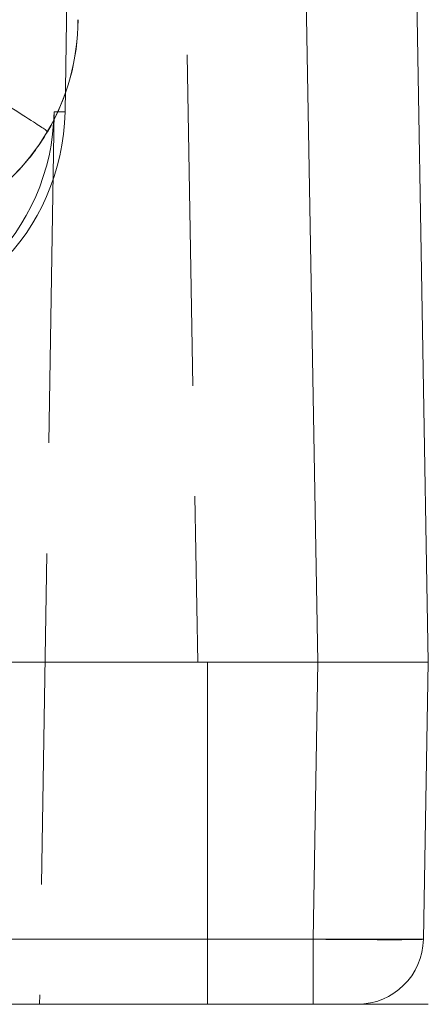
# Model space of a CAD drawing. Header units: millimetres. Extents: x -8.5 to 8.5, y 0 to 12.5.
# Tile 22 of 26: x 6.7 to 8.5, y 0 to 4.5. Entities that reach past the tile are written whole.
import ezdxf

# ---------------------------------------------------------------- set-up
doc = ezdxf.new("R2010")
doc.units = ezdxf.units.MM
doc.header["$LTSCALE"] = 10
doc.linetypes.add('ALLCAD_Strich', pattern=[0.2, 0.15, -0.05])
doc.layers.add('BESCH_KONT_verb_schn_ansi_2d', color=40, linetype='Continuous')
doc.layers.add('BESCH_KONT_verb_schn_grun_2d', color=10, linetype='Continuous')

msp = doc.modelspace()

# ---------------------------------------------------------------- linework, layer by layer
at = {"layer": 'BESCH_KONT_verb_schn_ansi_2d', "linetype": 'Continuous', "lineweight": 0}
for p, q in [((7.9782, 0, 27.9531), (-7.9782, 0, 27.9531)), ((-7.9782, 0, 27.6531), (7.9782, 0, 27.6531)), ((-7.5, 0, -23.9531), (7.5, 0, -23.9531)), ((7.5, 0, -23.6531), (-7.5, 0, -23.6531)), ((2.6446, 0, 27.975), (8.0001, 0, 27.975)), ((5.5349, 0, 26.5565), (6.7406, 0, 26.7259)), ((5.8019, 0, 26.2374), (6.7274, 0, 26.3674)), ((6.4379, 0, 18.5019), (6.7406, 0, 26.7259)), ((7.5, 0, -23.975), (6.4571, 0, -23.975)), ((7.5, 0, -23.975), (7.5, 0, -23.9531)), ((7.5, 0, -23.6531), (7.5, 0, -23.9531)), ((7.9782, 0, 27.9531), (8.0001, 0, 27.975)), ((7.9782, 0, 27.9531), (7.9782, 0, 27.6531)), ((8.1781, 0, -22.975), (8.4781, 0, -22.975)), ((8.1781, 0, 27.4532), (8.1781, 0, -22.975)), ((8.5, 0, 27.4751), (8.4781, 0, 27.4532)), ((8.5, 0, -22.975), (8.4781, 0, -22.975)), ((8.4781, 0, -22.975), (8.4781, 0, 27.4532)), ((8.5, 0, 8.975), (8.5, 0, 27.4751)), ((8.5, 0, -22.975), (8.5, 0, 8.975))]:
    msp.add_line(p, q, dxfattribs=at)
at = {"layer": 'BESCH_KONT_verb_schn_ansi_2d', "linetype": 'ALLCAD_Strich', "lineweight": 0}
for p, q in [((7.5175, 0, -22.3638), (3.316, 0, -22.4371)), ((5.2059, 0, -19.825), (7.4076, 0, -19.825)), ((7.1074, 0, -19.7935), (5.2144, 0, -19.7935)), ((6.9137, 0, 23.353), (5.2151, 0, -20.5585)), ((5.9319, 0, 24.3915), (7.5175, 0, 24.3638)), ((6.9113, 0, 26.3052), (6.0226, 0, 26.1801)), ((6.5929, 0, 18.9691), (6.8707, 0, 26.3876)), ((6.7753, 0, 23.3583), (6.6168, 0, 23.3645)), ((6.7274, 0, 26.3674), (6.8707, 0, 26.3876)), ((6.8063, 0, 26.5926), (6.7406, 0, 26.7259)), ((6.9137, 0, 23.353), (6.7753, 0, 23.3583)), ((6.8556, 0, 27.9315), (6.8063, 0, 26.5926)), ((6.9619, 0, 27.8211), (6.8556, 0, 27.9315)), ((6.8707, 0, 26.3876), (6.9113, 0, 26.3052)), ((6.9113, 0, 26.3052), (6.956, 0, 27.5212)), ((6.956, 0, 27.5212), (7.8462, 0, 27.5212)), ((7.8462, 0, 27.8211), (6.9619, 0, 27.8211)), ((8.0462, 0, 8.9824), (7.1074, 0, -19.7935)), ((7.3039, 0, -23.0026), (7.4566, 0, -23.0076)), ((7.4076, 0, -19.825), (7.3039, 0, -23.0026)), ((8.3461, 0, 8.9775), (7.4066, 0, -19.8193)), ((7.4066, 0, -19.8193), (7.4076, 0, -19.825)), ((7.4566, 0, -23.0076), (8.5, 0, 8.975)), ((7.9782, 0, 27.9531), (7.8462, 0, 27.8211)), ((8.0462, 0, 27.3212), (8.3461, 0, 27.3212)), ((8.0462, 0, 8.9824), (8.3461, 0, 8.9775)), ((8.0462, 0, 27.3212), (8.0462, 0, 8.9824)), ((8.5, 0, 8.975), (8.3461, 0, 8.9775)), ((8.4781, 0, 27.4532), (8.3461, 0, 27.3212)), ((8.3461, 0, 27.3212), (8.3461, 0, 8.9775))]:
    msp.add_line(p, q, dxfattribs=at)
at = {"layer": 'BESCH_KONT_verb_schn_ansi_2d', "linetype": 'ALLCAD_Strich', "lineweight": 0, "extrusion": (0, 1, 0)}
for centre, radius, start, end in [((-6.4571, -22.975), 0.8473, 181.8686, 270), ((-7.5, -21.364), 1, 180, 269), ((-7.5, 23.364), 1, 91, 180)]:
    msp.add_arc(centre, radius, start, end, dxfattribs=at)
at = {"layer": 'BESCH_KONT_verb_schn_ansi_2d', "linetype": 'ALLCAD_Strich', "lineweight": 0, "extrusion": (0, -1, 0)}
for centre, start, end in [((6.4571, -22.975), 270, 358.1314), ((5.9144, 23.3916), 357.7848, 43.2302)]:
    msp.add_arc(centre, 1, start, end, dxfattribs=at)
at = {"layer": 'BESCH_KONT_verb_schn_ansi_2d', "linetype": 'Continuous', "lineweight": 0, "extrusion": (0, 1, 0)}
for centre, radius, start, end in [((-7.5, -22.975), 1, 180, 270), ((-7.5, -22.975), 0.6781, 180, 270), ((-7.9782, 27.4532), 0.1999, 89.9899, 180.012)]:
    msp.add_arc(centre, radius, start, end, dxfattribs=at)
at = {"layer": 'BESCH_KONT_verb_schn_ansi_2d', "linetype": 'Continuous', "lineweight": 0, "extrusion": (0, -1, 0)}
msp.add_arc((7.5, -22.975), 0.9781, 270, 0, dxfattribs=at)
for centre, major_axis, ratio, start_param, end_param in [((5.8005, 0, 26.4506), (1.0059, 0, 0.1416), 0.034377, 0.372189, 1.56466), ((7.9999, 0, 27.4749), (-0.3537, 0, -0.3537), 0.999695, 2.356347, 3.926839)]:
    msp.add_ellipse(centre, major_axis=major_axis, ratio=ratio, start_param=start_param, end_param=end_param, dxfattribs=at)
at = {"layer": 'BESCH_KONT_verb_schn_ansi_2d', "linetype": 'ALLCAD_Strich', "lineweight": 0, "extrusion": (0, -1, 0)}
for centre, major_axis, ratio, start_param, end_param in [((5.855, 0, 27.9312), (-1.0007, 0, 0), 0.017443, -3.124782, -1.571439), ((5.9144, 0, 23.3916), (0.0328, 0, 0.9995), 0.86146, -1.575872, -0.95906), ((5.8005, 0, 26.4506), (1.0059, 0, 0.1416), 0.034377, 0.011317, 0.372189), ((6.9508, 0, 27.5212), (0.011, 0, 0.3), 0.017443, -1.570154, -0.016811), ((7.1065, 0, -19.8198), (0.3002, 0, 0.0001), 0.087441, 0.014578, 1.567922)]:
    msp.add_ellipse(centre, major_axis=major_axis, ratio=ratio, start_param=start_param, end_param=end_param, dxfattribs=at)
at = {"layer": 'BESCH_KONT_verb_schn_ansi_2d', "linetype": 'ALLCAD_Strich', "lineweight": 0, "extrusion": (0, 1, 0)}
for points, knots in [([(7.8462, 0, 27.8211), (7.8585, 0, 27.8211), (7.8708, 0, 27.8207), (7.883, 0, 27.8198), (7.939, 0, 27.8156), (7.9941, 0, 27.802), (8.0455, 0, 27.7796), (8.0969, 0, 27.7573), (8.1445, 0, 27.7262), (8.1857, 0, 27.6882), (8.1903, 0, 27.6838), (8.1949, 0, 27.6794), (8.1994, 0, 27.6749), (8.2346, 0, 27.6398), (8.2645, 0, 27.5994), (8.2878, 0, 27.5555), (8.314, 0, 27.5061), (8.3319, 0, 27.4521), (8.3404, 0, 27.3967), (8.3442, 0, 27.3717), (8.3461, 0, 27.3464), (8.3461, 0, 27.3212)], [0, 0, 0, 0, 0.0469769, 0.0469769, 0.0469769, 0.2614494, 0.2614494, 0.2614494, 0.4757157, 0.4757157, 0.4757157, 0.5, 0.5, 0.5, 0.6898163, 0.6898163, 0.6898163, 0.9037915, 0.9037915, 0.9037915, 1, 1, 1, 1]), ([(7.8462, 0, 27.5212), (7.8512, 0, 27.5212), (7.8561, 0, 27.521), (7.8609, 0, 27.5206), (7.8841, 0, 27.5189), (7.9058, 0, 27.5133), (7.9259, 0, 27.5045), (7.9462, 0, 27.4957), (7.965, 0, 27.4837), (7.982, 0, 27.468), (7.984, 0, 27.4663), (7.9859, 0, 27.4644), (7.9878, 0, 27.4626), (8.0024, 0, 27.4481), (8.0139, 0, 27.4321), (8.0229, 0, 27.415), (8.0333, 0, 27.3954), (8.0404, 0, 27.3743), (8.0439, 0, 27.3514), (8.0454, 0, 27.3417), (8.0462, 0, 27.3316), (8.0462, 0, 27.3212)], [0, 0, 0, 0, 0.044888, 0.044888, 0.044888, 0.259701, 0.259701, 0.259701, 0.475468, 0.475468, 0.475468, 0.5, 0.5, 0.5, 0.689553, 0.689553, 0.689553, 0.907338, 0.907338, 0.907338, 1, 1, 1, 1])]:
    msp.add_open_spline(points, degree=3, knots=knots, dxfattribs=at)
at = {"layer": 'BESCH_KONT_verb_schn_ansi_2d', "linetype": 'Continuous', "lineweight": 0, "extrusion": (0, 1, 0)}
msp.add_open_spline([(8.4781, 0, 27.4532), (8.4781, 0, 27.4784), (8.4762, 0, 27.5037), (8.4724, 0, 27.5286), (8.4639, 0, 27.5841), (8.446, 0, 27.638), (8.4197, 0, 27.6875), (8.3964, 0, 27.7314), (8.3665, 0, 27.7718), (8.3314, 0, 27.8069), (8.3269, 0, 27.8114), (8.3223, 0, 27.8158), (8.3176, 0, 27.8201), (8.2765, 0, 27.8582), (8.2289, 0, 27.8893), (8.1775, 0, 27.9116), (8.1261, 0, 27.934), (8.0709, 0, 27.9476), (8.015, 0, 27.9517), (8.0027, 0, 27.9526), (7.9905, 0, 27.9531), (7.9782, 0, 27.9531)], degree=3, knots=[0, 0, 0, 0, 0.096209, 0.096209, 0.096209, 0.310184, 0.310184, 0.310184, 0.5, 0.5, 0.5, 0.524284, 0.524284, 0.524284, 0.738551, 0.738551, 0.738551, 0.953023, 0.953023, 0.953023, 1, 1, 1, 1], dxfattribs=at)
at = {"layer": 'BESCH_KONT_verb_schn_grun_2d', "linetype": 'Continuous', "lineweight": 0}
for p, q in [((6.9619, 10.3652), (6.8556, 4.0425)), ((8.0001, 1.55), (7.8462, 10.3652)), ((8.5, 1.55), (8.3461, 10.3652)), ((6.8556, 4.0425), (6.8063, 4.0425)), ((2.6446, 1.55), (8.0001, 1.55)), ((7.9782, 0.2948), (8.0001, 1.55)), ((8.0001, 1.55), (8.5, 1.55)), ((8.5, 1.55), (8.4781, 0.2948)), ((7.9782, 0.2948), (-7.9782, 0.2948)), ((7.9782, 0.2948), (7.9782, 0)), ((7.9782, 0), (-7.9782, 0)), ((8.1781, 0), (7.9782, 0))]:
    msp.add_line(p, q, dxfattribs=at)
at = {"layer": 'BESCH_KONT_verb_schn_grun_2d', "linetype": 'ALLCAD_Strich', "lineweight": 0}
for p, q in [((7.3039, 10.3), (7.4566, 1.55)), ((6.8063, 4.0425), (6.7406, 0)), ((7.5, 1.55), (7.5, 0.2948)), ((7.5, 0.2948), (7.5, 0)), ((7.9782, 0.2948), (8.4781, 0.2948)), ((-7.9782, 0), (7.9782, 0))]:
    msp.add_line(p, q, dxfattribs=at)
for start, end in [(329.4944, 360), (320.368, 329.4944)]:
    msp.add_arc((5.9144, 4.46), 1, start, end, dxfattribs=at)
at = {"layer": 'BESCH_KONT_verb_schn_grun_2d', "linetype": 'Continuous', "lineweight": 0}
for centre, radius, start, end in [((5.9144, 4.46), 1, 270, 320.368), ((8.1781, 0.3), 0.3, 269.9992, 359)]:
    msp.add_arc(centre, radius, start, end, dxfattribs=at)
msp.add_ellipse((5.9144, 4.46), major_axis=(-0.8616, 0.5076), ratio=0.016638, start_param=-2.716812, end_param=-1.599029, dxfattribs=at)
at = {"layer": 'BESCH_KONT_verb_schn_grun_2d', "linetype": 'ALLCAD_Strich', "lineweight": 0}
for major_axis, ratio, start_param, end_param in [((0, 1), 0.999253, -2.103447, -1.570796), ((0.8616, -0.5076), 0.016638, -0.033308, 0.42478), ((0, -1), 0.999253, 0, 1.038146)]:
    msp.add_ellipse((5.9144, 4.46), major_axis=major_axis, ratio=ratio, start_param=start_param, end_param=end_param, dxfattribs=at)
at = {"layer": 'BESCH_KONT_verb_schn_grun_2d', "linetype": 'Continuous', "lineweight": 0, "extrusion": (0, 0, -1)}
for centre, major_axis, ratio, start_param, end_param in [((5.8005, 4.06), (1, -0.1093), 0.994012, -0.092039, 1.461304), ((5.855, 4.06), (0.9296, -0.3706), 0.999067, -0.362255, 1.191088)]:
    msp.add_ellipse(centre, major_axis=major_axis, ratio=ratio, start_param=start_param, end_param=end_param, dxfattribs=at)
at = {"layer": 'BESCH_KONT_verb_schn_grun_2d', "linetype": 'Continuous', "lineweight": 0}
msp.add_open_spline([(8.4781, 0.2948), (8.4781, 0.2945), (8.4762, 0.2943), (8.4724, 0.2941), (8.4639, 0.2936), (8.446, 0.2932), (8.4197, 0.293), (8.3964, 0.2928), (8.3665, 0.2927), (8.3314, 0.2927), (8.3269, 0.2927), (8.3223, 0.2927), (8.3176, 0.2927), (8.2765, 0.2927), (8.2289, 0.2929), (8.1775, 0.2932), (8.1261, 0.2935), (8.0709, 0.2939), (8.015, 0.2944), (8.0027, 0.2945), (7.9905, 0.2946), (7.9782, 0.2948)], degree=3, knots=[0, 0, 0, 0, 0.096209, 0.096209, 0.096209, 0.310184, 0.310184, 0.310184, 0.5, 0.5, 0.5, 0.524284, 0.524284, 0.524284, 0.738551, 0.738551, 0.738551, 0.953023, 0.953023, 0.953023, 1, 1, 1, 1], dxfattribs=at)

doc.saveas('drawing.dxf')
